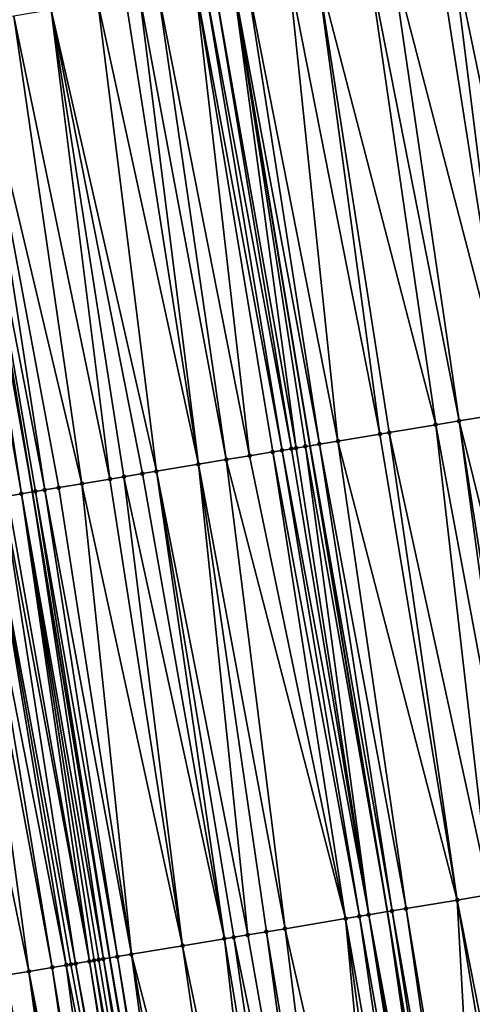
# Model space of a CAD drawing. Header units: feet. Extents: x 2004186 to 2014793, y 836912 to 864902.
# Tile 35 of 256: x 2010865 to 2010884, y 837954 to 837995. Entities that reach past the tile are written whole.
import ezdxf

# ---------------------------------------------------------------- set-up
doc = ezdxf.new("R2010")
doc.units = ezdxf.units.FT
doc.header["$LTSCALE"] = 100
doc.header["$MEASUREMENT"] = 0
for name, color, linetype, lineweight in [('GPL_Skip Line', 2, 'Continuous', 40), ('Road Shots', 4, 'Continuous', 200), ('Road X-Section', 30, 'Continuous', 13)]:
    doc.layers.add(name, color=color, linetype=linetype, lineweight=lineweight)
doc.layers.add('I-77 SB_MM21-27-Surface-TIN', color=7, linetype='Continuous')

msp = doc.modelspace()

# ---------------------------------------------------------------- linework, layer by layer
at = {"layer": 'GPL_Skip Line'}
for points in [[(2010912.941776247, 837760.2101772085, 351.2977081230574), (2010909.662889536, 837779.9389449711, 351.1435873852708), (2010906.383978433, 837799.6678595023, 351.0071581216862), (2010903.105088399, 837819.3966472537, 350.8527053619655), (2010899.826222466, 837839.1252899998, 350.6803810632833), (2010896.547340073, 837858.8540317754, 350.5199043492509), (2010893.268504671, 837878.5824908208, 350.3265377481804), (2010889.989681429, 837898.3108766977, 350.1271069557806), (2010886.710847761, 837918.0393253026, 349.9331000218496), (2010883.43206572, 837937.7674632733, 349.709123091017), (2010880.153236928, 837957.4958825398, 349.5122352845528), (2010876.874473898, 837977.2239061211, 349.278154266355), (2010873.595703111, 837996.9519763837, 349.0480733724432), (2010870.317881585, 838016.6798634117, 348.7903655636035), (2010867.042732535, 838036.408323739, 348.54283245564), (2010863.778196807, 838056.1379168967, 348.2497491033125), (2010860.513625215, 838075.8677769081, 347.975805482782)], [(2010901.149288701, 837758.2493917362, 351.077696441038), (2010897.872761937, 837777.977667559, 350.930704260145), (2010894.596014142, 837797.7072742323, 350.7997192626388), (2010891.319381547, 837817.4361872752, 350.6568802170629), (2010888.042745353, 837837.165121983, 350.4755029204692), (2010884.766086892, 837856.8941907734, 350.3076263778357), (2010881.489499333, 837876.6228326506, 350.1120392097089), (2010878.212910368, 837896.3514829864, 349.9211614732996), (2010874.936349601, 837916.079963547, 349.7141389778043), (2010871.65978546, 837935.8084644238, 349.4896444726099), (2010868.383134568, 837955.5374876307, 349.293568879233), (2010865.106639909, 837975.2655701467, 349.0627225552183), (2010861.8301476, 837994.9936385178, 348.8143563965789), (2010858.553302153, 838014.7238331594, 348.557456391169), (2010855.276781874, 838034.4520699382, 348.3102615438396), (2010851.999377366, 838054.1856307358, 348.026986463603), (2010848.722875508, 838073.9137565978, 347.7495427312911)]]:
    msp.add_polyline3d(points, dxfattribs=at)
at = {"layer": 'I-77 SB_MM21-27-Surface-TIN', "color": 128, "linetype": 'ByBlock', "lineweight": -2}
for points in [[(2010882.276895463, 837998.3931224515, 348.9159265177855), (2010880.303902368, 837998.0655581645, 348.9434055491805), (2010885.358338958, 837978.6324641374, 349.1556777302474)], [(2010882.868792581, 837998.4913966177, 348.9080837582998), (2010882.276895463, 837998.3931224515, 348.9159265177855), (2010885.358338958, 837978.6324641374, 349.1556777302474)], [(2010884.052602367, 837998.6878513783, 348.8847103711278), (2010882.868792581, 837998.4913966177, 348.9080837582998), (2010886.936743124, 837978.8944572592, 349.1273029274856)], [(2010882.868792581, 837998.4913966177, 348.9080837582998), (2010885.358338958, 837978.6324641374, 349.1556777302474), (2010886.936743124, 837978.8944572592, 349.1273029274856)], [(2010880.303902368, 837998.0655581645, 348.9434055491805), (2010879.317410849, 837997.9017457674, 348.9546594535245), (2010883.188046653, 837978.2721428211, 349.1876600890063)], [(2010880.303902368, 837998.0655581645, 348.9434055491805), (2010883.188046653, 837978.2721428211, 349.1876600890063), (2010885.358338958, 837978.6324641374, 349.1556777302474)], [(2010879.317410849, 837997.9017457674, 348.9546594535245), (2010877.147115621, 837997.5414420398, 348.9862821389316), (2010882.201565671, 837978.1082670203, 349.1940665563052)], [(2010879.317410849, 837997.9017457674, 348.9546594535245), (2010882.201565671, 837978.1082670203, 349.1940665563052), (2010883.188046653, 837978.2721428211, 349.1876600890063)], [(2010875.963303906, 837997.3449988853, 349.0106090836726), (2010874.187596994, 837997.0502700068, 349.041829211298), (2010878.058261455, 837977.4204946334, 349.2650291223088)], [(2010877.147115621, 837997.5414420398, 348.9862821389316), (2010875.963303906, 837997.3449988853, 349.0106090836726), (2010879.833969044, 837977.7152194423, 349.2315878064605)], [(2010875.963303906, 837997.3449988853, 349.0106090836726), (2010878.058261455, 837977.4204946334, 349.2650291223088), (2010879.833969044, 837977.7152194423, 349.2315878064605)], [(2010877.147115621, 837997.5414420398, 348.9862821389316), (2010880.22857468, 837977.7806900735, 349.222086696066), (2010882.201565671, 837978.1082670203, 349.1940665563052)], [(2010877.147115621, 837997.5414420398, 348.9862821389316), (2010879.833969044, 837977.7152194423, 349.2315878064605), (2010880.22857468, 837977.7806900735, 349.222086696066)], [(2010872.411943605, 837996.7552190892, 349.0465905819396), (2010872.017370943, 837996.6895500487, 349.0392543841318), (2010875.690694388, 837977.0272691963, 349.2870641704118)], [(2010872.806523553, 837996.8208442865, 349.0503246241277), (2010872.411943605, 837996.7552190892, 349.0465905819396), (2010876.085278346, 837977.0928702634, 349.2889201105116)], [(2010872.411943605, 837996.7552190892, 349.0465905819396), (2010875.690694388, 837977.0272691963, 349.2870641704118), (2010876.085278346, 837977.0928702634, 349.2889201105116)], [(2010872.806523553, 837996.8208442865, 349.0503246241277), (2010876.282573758, 837977.1256501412, 349.2880495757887), (2010873.595703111, 837996.9519763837, 349.0480733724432)], [(2010872.806523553, 837996.8208442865, 349.0503246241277), (2010876.085278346, 837977.0928702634, 349.2889201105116), (2010876.282573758, 837977.1256501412, 349.2880495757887)], [(2010874.187596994, 837997.0502700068, 349.041829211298), (2010873.595703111, 837996.9519763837, 349.0480733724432), (2010877.26906036, 837977.2894921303, 349.2786991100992)], [(2010876.677180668, 837977.1911131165, 349.2778818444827), (2010876.874473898, 837977.2239061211, 349.278154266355), (2010873.595703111, 837996.9519763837, 349.0480733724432)], [(2010877.26906036, 837977.2894921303, 349.2786991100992), (2010873.595703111, 837996.9519763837, 349.0480733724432), (2010876.874473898, 837977.2239061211, 349.278154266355)], [(2010876.677180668, 837977.1911131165, 349.2778818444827), (2010873.595703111, 837996.9519763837, 349.0480733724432), (2010876.282573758, 837977.1256501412, 349.2880495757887)], [(2010874.187596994, 837997.0502700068, 349.041829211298), (2010877.26906036, 837977.2894921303, 349.2786991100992), (2010878.058261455, 837977.4204946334, 349.2650291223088)], [(2010870.439093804, 837996.4267926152, 349.0032323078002), (2010869.649956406, 837996.2954068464, 348.9846418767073), (2010873.323268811, 837976.6331924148, 349.2349725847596)], [(2010872.017370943, 837996.6895500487, 349.0392543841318), (2010870.439093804, 837996.4267926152, 349.0032323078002), (2010874.309691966, 837976.7974161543, 349.258861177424)], [(2010870.439093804, 837996.4267926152, 349.0032323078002), (2010873.323268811, 837976.6331924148, 349.2349725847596), (2010874.309691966, 837976.7974161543, 349.258861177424)], [(2010872.017370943, 837996.6895500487, 349.0392543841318), (2010875.296116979, 837976.9616287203, 349.2817768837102), (2010875.690694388, 837977.0272691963, 349.2870641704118)], [(2010872.017370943, 837996.6895500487, 349.0392543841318), (2010874.309691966, 837976.7974161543, 349.258861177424), (2010875.296116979, 837976.9616287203, 349.2817768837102)], [(2010867.874387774, 837995.9998459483, 348.9475032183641), (2010865.901545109, 837995.6713765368, 348.9006172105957), (2010870.363974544, 837976.140670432, 349.1763007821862)], [(2010869.058103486, 837996.1968667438, 348.9706352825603), (2010867.874387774, 837995.9998459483, 348.9475032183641), (2010872.139554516, 837976.4361630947, 349.2097165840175)], [(2010867.874387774, 837995.9998459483, 348.9475032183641), (2010870.363974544, 837976.140670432, 349.1763007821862), (2010872.139554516, 837976.4361630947, 349.2097165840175)], [(2010869.649956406, 837996.2954068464, 348.9846418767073), (2010869.058103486, 837996.1968667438, 348.9706352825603), (2010872.139554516, 837976.4361630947, 349.2097165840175)], [(2010869.649956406, 837996.2954068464, 348.9846418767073), (2010872.139554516, 837976.4361630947, 349.2097165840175), (2010873.323268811, 837976.6331924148, 349.2349725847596)], [(2010865.901545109, 837995.6713765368, 348.9006172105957), (2010864.32325882, 837995.4086741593, 348.8691185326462), (2010868.391121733, 837975.8122620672, 349.1319292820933)], [(2010865.901545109, 837995.6713765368, 348.9006172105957), (2010869.772121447, 837976.0421313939, 349.1615501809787), (2010870.363974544, 837976.140670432, 349.1763007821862)], [(2010865.901545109, 837995.6713765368, 348.9006172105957), (2010868.982976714, 837975.9107897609, 349.1456921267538), (2010869.772121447, 837976.0421313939, 349.1615501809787)], [(2010865.901545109, 837995.6713765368, 348.9006172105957), (2010868.391121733, 837975.8122620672, 349.1319292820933), (2010868.982976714, 837975.9107897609, 349.1456921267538)], [(2010862.547682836, 837995.1131575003, 348.8356145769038), (2010861.8301476, 837994.9936385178, 348.8143563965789), (2010865.629107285, 837975.3526137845, 349.0805560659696)], [(2010864.32325882, 837995.4086741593, 348.8691185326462), (2010862.547682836, 837995.1131575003, 348.8356145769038), (2010867.207403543, 837975.6152561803, 349.1087135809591)], [(2010862.547682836, 837995.1131575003, 348.8356145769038), (2010866.220958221, 837975.4511658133, 349.0964377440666), (2010867.207403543, 837975.6152561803, 349.1087135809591)], [(2010862.547682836, 837995.1131575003, 348.8356145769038), (2010865.629107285, 837975.3526137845, 349.0805560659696), (2010866.220958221, 837975.4511658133, 349.0964377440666)], [(2010864.32325882, 837995.4086741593, 348.8691185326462), (2010867.207403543, 837975.6152561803, 349.1087135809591), (2010868.391121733, 837975.8122620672, 349.1319292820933)], [(2010861.561269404, 837994.9488752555, 348.8082657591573), (2010861.166680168, 837994.8833059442, 348.8091232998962), (2010864.642694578, 837975.1883271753, 349.05119339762)], [(2010861.166680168, 837994.8833059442, 348.8091232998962), (2010864.050807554, 837975.0899922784, 349.0542173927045), (2010864.642694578, 837975.1883271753, 349.05119339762)], [(2010861.758555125, 837994.9817134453, 348.8122353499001), (2010861.561269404, 837994.9488752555, 348.8082657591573), (2010865.106639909, 837975.2655701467, 349.0627225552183)], [(2010861.561269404, 837994.9488752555, 348.8082657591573), (2010864.642694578, 837975.1883271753, 349.05119339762), (2010865.106639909, 837975.2655701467, 349.0627225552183)], [(2010861.758555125, 837994.9817134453, 348.8122353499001), (2010865.106639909, 837975.2655701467, 349.0627225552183), (2010861.8301476, 837994.9936385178, 348.8143563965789)], [(2010865.234547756, 837975.2868657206, 349.065901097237), (2010861.8301476, 837994.9936385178, 348.8143563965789), (2010865.106639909, 837975.2655701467, 349.0627225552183)], [(2010865.629107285, 837975.3526137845, 349.0805560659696), (2010861.8301476, 837994.9936385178, 348.8143563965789), (2010865.234547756, 837975.2868657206, 349.065901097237)], [(2010885.358338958, 837978.6324641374, 349.1556777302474), (2010883.188046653, 837978.2721428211, 349.1876600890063), (2010888.04519146, 837958.806247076, 349.3879400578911)], [(2010882.201565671, 837978.1082670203, 349.1940665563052), (2010880.22857468, 837977.7806900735, 349.222086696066), (2010884.493822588, 837958.2165188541, 349.4373898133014)], [(2010883.188046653, 837978.2721428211, 349.1876600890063), (2010882.201565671, 837978.1082670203, 349.1940665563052), (2010885.874912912, 837958.4458429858, 349.4166824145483)], [(2010882.201565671, 837978.1082670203, 349.1940665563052), (2010884.493822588, 837958.2165188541, 349.4373898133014), (2010885.874912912, 837958.4458429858, 349.4166824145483)], [(2010883.188046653, 837978.2721428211, 349.1876600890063), (2010886.269504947, 837958.5113954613, 349.4139272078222), (2010888.04519146, 837958.806247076, 349.3879400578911)], [(2010883.188046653, 837978.2721428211, 349.1876600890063), (2010885.874912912, 837958.4458429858, 349.4166824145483), (2010886.269504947, 837958.5113954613, 349.4139272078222)], [(2010879.833969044, 837977.7152194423, 349.2315878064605), (2010878.058261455, 837977.4204946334, 349.2650291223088), (2010883.112724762, 837957.9872398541, 349.4626561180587)], [(2010880.22857468, 837977.7806900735, 349.222086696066), (2010879.833969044, 837977.7152194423, 349.2315878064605), (2010883.112724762, 837957.9872398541, 349.4626561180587)], [(2010880.22857468, 837977.7806900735, 349.222086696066), (2010883.112724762, 837957.9872398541, 349.4626561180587), (2010884.493822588, 837958.2165188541, 349.4373898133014)], [(2010876.282573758, 837977.1256501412, 349.2880495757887), (2010876.085278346, 837977.0928702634, 349.2889201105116), (2010879.364057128, 837957.3647518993, 349.515150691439)], [(2010876.677180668, 837977.1911131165, 349.2778818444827), (2010876.282573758, 837977.1256501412, 349.2880495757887), (2010879.364057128, 837957.3647518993, 349.515150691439)], [(2010876.677180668, 837977.1911131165, 349.2778818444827), (2010880.153236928, 837957.4958825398, 349.5122352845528), (2010876.874473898, 837977.2239061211, 349.278154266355)], [(2010876.677180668, 837977.1911131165, 349.2778818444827), (2010879.364057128, 837957.3647518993, 349.515150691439), (2010880.153236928, 837957.4958825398, 349.5122352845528)], [(2010877.26906036, 837977.2894921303, 349.2786991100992), (2010876.874473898, 837977.2239061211, 349.278154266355), (2010880.350531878, 837957.5286652, 349.5115064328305)], [(2010880.350531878, 837957.5286652, 349.5115064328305), (2010876.874473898, 837977.2239061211, 349.278154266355), (2010880.153236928, 837957.4958825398, 349.5122352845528)], [(2010878.058261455, 837977.4204946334, 349.2650291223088), (2010877.26906036, 837977.2894921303, 349.2786991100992), (2010880.94242612, 837957.6269566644, 349.5036110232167)], [(2010877.26906036, 837977.2894921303, 349.2786991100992), (2010880.350531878, 837957.5286652, 349.5115064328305), (2010880.94242612, 837957.6269566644, 349.5036110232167)], [(2010878.058261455, 837977.4204946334, 349.2650291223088), (2010880.94242612, 837957.6269566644, 349.5036110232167), (2010883.112724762, 837957.9872398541, 349.4626561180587)], [(2010874.309691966, 837976.7974161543, 349.258861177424), (2010873.323268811, 837976.6331924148, 349.2349725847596), (2010878.377609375, 837957.2006761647, 349.5023869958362)], [(2010875.296116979, 837976.9616287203, 349.2817768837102), (2010874.309691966, 837976.7974161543, 349.258861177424), (2010878.377609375, 837957.2006761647, 349.5023869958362)], [(2010875.690694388, 837977.0272691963, 349.2870641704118), (2010875.296116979, 837976.9616287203, 349.2817768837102), (2010878.969474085, 837957.2991453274, 349.512441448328)], [(2010875.296116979, 837976.9616287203, 349.2817768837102), (2010878.377609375, 837957.2006761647, 349.5023869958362), (2010878.969474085, 837957.2991453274, 349.512441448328)], [(2010876.085278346, 837977.0928702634, 349.2889201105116), (2010875.690694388, 837977.0272691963, 349.2870641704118), (2010879.364057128, 837957.3647518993, 349.515150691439)], [(2010875.690694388, 837977.0272691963, 349.2870641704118), (2010878.969474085, 837957.2991453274, 349.512441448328), (2010879.364057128, 837957.3647518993, 349.515150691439)], [(2010872.139554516, 837976.4361630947, 349.2097165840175), (2010870.363974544, 837976.140670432, 349.1763007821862), (2010874.234579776, 837956.5112514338, 349.4178042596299)], [(2010873.323268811, 837976.6331924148, 349.2349725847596), (2010872.139554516, 837976.4361630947, 349.2097165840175), (2010875.812886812, 837956.7738289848, 349.4439208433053)], [(2010872.139554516, 837976.4361630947, 349.2097165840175), (2010875.023735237, 837956.6425285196, 349.4296817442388), (2010875.812886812, 837956.7738289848, 349.4439208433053)], [(2010872.139554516, 837976.4361630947, 349.2097165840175), (2010874.234579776, 837956.5112514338, 349.4178042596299), (2010875.023735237, 837956.6425285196, 349.4296817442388)], [(2010873.323268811, 837976.6331924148, 349.2349725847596), (2010875.812886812, 837956.7738289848, 349.4439208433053), (2010878.377609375, 837957.2006761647, 349.5023869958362)], [(2010868.982976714, 837975.9107897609, 349.1456921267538), (2010868.391121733, 837975.8122620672, 349.1319292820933), (2010871.472567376, 837956.0515908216, 349.3569585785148)], [(2010869.772121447, 837976.0421313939, 349.1615501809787), (2010868.982976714, 837975.9107897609, 349.1456921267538), (2010873.248148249, 837956.3470780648, 349.3951782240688)], [(2010868.982976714, 837975.9107897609, 349.1456921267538), (2010871.472567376, 837956.0515908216, 349.3569585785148), (2010873.248148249, 837956.3470780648, 349.3951782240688)], [(2010870.363974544, 837976.140670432, 349.1763007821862), (2010869.772121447, 837976.0421313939, 349.1615501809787), (2010873.248148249, 837956.3470780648, 349.3951782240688)], [(2010870.363974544, 837976.140670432, 349.1763007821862), (2010873.642718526, 837956.4127614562, 349.4056472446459), (2010874.234579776, 837956.5112514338, 349.4178042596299)], [(2010870.363974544, 837976.140670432, 349.1763007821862), (2010873.248148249, 837956.3470780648, 349.3951782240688), (2010873.642718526, 837956.4127614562, 349.4056472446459)], [(2010867.207403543, 837975.6152561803, 349.1087135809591), (2010866.220958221, 837975.4511658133, 349.0964377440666), (2010869.302394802, 837955.6905491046, 349.3212922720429)], [(2010868.391121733, 837975.8122620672, 349.1319292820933), (2010867.207403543, 837975.6152561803, 349.1087135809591), (2010871.472567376, 837956.0515908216, 349.3569585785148)], [(2010867.207403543, 837975.6152561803, 349.1087135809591), (2010869.302394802, 837955.6905491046, 349.3212922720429), (2010871.472567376, 837956.0515908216, 349.3569585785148)], [(2010863.85352146, 837975.0571563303, 349.0502058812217), (2010863.261679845, 837974.9585482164, 349.0294408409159), (2010866.934935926, 837955.2966726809, 349.2810974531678)], [(2010864.050807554, 837975.0899922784, 349.0542173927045), (2010863.85352146, 837975.0571563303, 349.0502058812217), (2010867.526805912, 837955.395110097, 349.2879450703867)], [(2010863.85352146, 837975.0571563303, 349.0502058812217), (2010866.934935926, 837955.2966726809, 349.2810974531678), (2010867.526805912, 837955.395110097, 349.2879450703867)], [(2010864.642694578, 837975.1883271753, 349.05119339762), (2010864.050807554, 837975.0899922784, 349.0542173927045), (2010867.526805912, 837955.395110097, 349.2879450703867)], [(2010864.642694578, 837975.1883271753, 349.05119339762), (2010868.118693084, 837955.4934441, 349.2843466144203), (2010865.106639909, 837975.2655701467, 349.0627225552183)], [(2010864.642694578, 837975.1883271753, 349.05119339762), (2010867.92140496, 837955.4606203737, 349.2809272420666), (2010868.118693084, 837955.4934441, 349.2843466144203)], [(2010864.642694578, 837975.1883271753, 349.05119339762), (2010867.724101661, 837955.4278879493, 349.2867305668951), (2010867.92140496, 837955.4606203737, 349.2809272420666)], [(2010864.642694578, 837975.1883271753, 349.05119339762), (2010867.526805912, 837955.395110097, 349.2879450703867), (2010867.724101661, 837955.4278879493, 349.2867305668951)], [(2010865.234547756, 837975.2868657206, 349.065901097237), (2010865.106639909, 837975.2655701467, 349.0627225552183), (2010868.383134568, 837955.5374876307, 349.293568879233)], [(2010868.118693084, 837955.4934441, 349.2843466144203), (2010868.383134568, 837955.5374876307, 349.293568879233), (2010865.106639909, 837975.2655701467, 349.0627225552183)], [(2010865.629107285, 837975.3526137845, 349.0805560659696), (2010865.234547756, 837975.2868657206, 349.065901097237), (2010868.710540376, 837955.5920180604, 349.3049869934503)], [(2010865.234547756, 837975.2868657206, 349.065901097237), (2010868.383134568, 837955.5374876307, 349.293568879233), (2010868.710540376, 837955.5920180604, 349.3049869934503)], [(2010866.220958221, 837975.4511658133, 349.0964377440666), (2010865.629107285, 837975.3526137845, 349.0805560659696), (2010869.302394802, 837955.6905491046, 349.3212922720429)], [(2010865.629107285, 837975.3526137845, 349.0805560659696), (2010868.710540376, 837955.5920180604, 349.3049869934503), (2010869.302394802, 837955.6905491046, 349.3212922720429)], [(2010862.275262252, 837974.7942910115, 349.0026384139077), (2010860.894253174, 837974.5644780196, 348.9779225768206), (2010864.962076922, 837954.9683015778, 349.233384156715)], [(2010862.669834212, 837974.8599642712, 349.0107801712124), (2010862.275262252, 837974.7942910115, 349.0026384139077), (2010865.948515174, 837955.132434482, 349.2519227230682)], [(2010862.275262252, 837974.7942910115, 349.0026384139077), (2010864.962076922, 837954.9683015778, 349.233384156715), (2010865.948515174, 837955.132434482, 349.2519227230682)], [(2010863.261679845, 837974.9585482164, 349.0294408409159), (2010862.669834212, 837974.8599642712, 349.0107801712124), (2010866.540369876, 837955.2309638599, 349.2680597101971)], [(2010862.669834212, 837974.8599642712, 349.0107801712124), (2010865.948515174, 837955.132434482, 349.2519227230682), (2010866.540369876, 837955.2309638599, 349.2680597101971)], [(2010863.261679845, 837974.9585482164, 349.0294408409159), (2010866.737650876, 837955.2638304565, 349.2758095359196), (2010866.934935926, 837955.2966726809, 349.2810974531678)], [(2010863.261679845, 837974.9585482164, 349.0294408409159), (2010866.540369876, 837955.2309638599, 349.2680597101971), (2010866.737650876, 837955.2638304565, 349.2758095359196)], [(2010860.894253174, 837974.5644780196, 348.9779225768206), (2010863.975646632, 837954.8041207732, 349.2100070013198), (2010864.962076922, 837954.9683015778, 349.233384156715)], [(2010883.112724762, 837957.9872398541, 349.4626561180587), (2010880.94242612, 837957.6269566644, 349.5036110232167), (2010884.221253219, 837937.8985475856, 349.7022482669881)], [(2010884.493822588, 837958.2165188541, 349.4373898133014), (2010883.112724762, 837957.9872398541, 349.4626561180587), (2010886.983455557, 837938.3570653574, 349.6528284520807)], [(2010883.112724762, 837957.9872398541, 349.4626561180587), (2010886.391554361, 837938.2588157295, 349.663800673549), (2010886.983455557, 837938.3570653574, 349.6528284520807)], [(2010883.112724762, 837957.9872398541, 349.4626561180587), (2010884.221253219, 837937.8985475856, 349.7022482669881), (2010886.391554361, 837938.2588157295, 349.663800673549)], [(2010880.94242612, 837957.6269566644, 349.5036110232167), (2010880.350531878, 837957.5286652, 349.5115064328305), (2010883.826653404, 837937.8330419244, 349.7090227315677)], [(2010880.94242612, 837957.6269566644, 349.5036110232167), (2010883.826653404, 837937.8330419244, 349.7090227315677), (2010884.221253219, 837937.8985475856, 349.7022482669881)], [(2010878.377609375, 837957.2006761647, 349.5023869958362), (2010875.812886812, 837956.7738289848, 349.4439208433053), (2010880.27543421, 837937.2424131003, 349.6714335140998)], [(2010878.969474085, 837957.2991453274, 349.512441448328), (2010878.377609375, 837957.2006761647, 349.5023869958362), (2010881.853719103, 837937.5051238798, 349.7072578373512)], [(2010878.377609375, 837957.2006761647, 349.5023869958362), (2010881.064578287, 837937.3737586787, 349.6884485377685), (2010881.853719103, 837937.5051238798, 349.7072578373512)], [(2010878.377609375, 837957.2006761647, 349.5023869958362), (2010880.27543421, 837937.2424131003, 349.6714335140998), (2010881.064578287, 837937.3737586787, 349.6884485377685)], [(2010879.364057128, 837957.3647518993, 349.515150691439), (2010878.969474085, 837957.2991453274, 349.512441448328), (2010882.445584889, 837937.603586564, 349.7157672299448)], [(2010878.969474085, 837957.2991453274, 349.512441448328), (2010881.853719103, 837937.5051238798, 349.7072578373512), (2010882.445584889, 837937.603586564, 349.7157672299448)], [(2010879.364057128, 837957.3647518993, 349.515150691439), (2010883.037478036, 837937.7018846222, 349.7092234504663), (2010880.153236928, 837957.4958825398, 349.5122352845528)], [(2010879.364057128, 837957.3647518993, 349.515150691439), (2010882.840171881, 837937.6691693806, 349.7160477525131), (2010883.037478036, 837937.7018846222, 349.7092234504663)], [(2010879.364057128, 837957.3647518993, 349.515150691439), (2010882.642876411, 837937.6363898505, 349.7169936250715), (2010882.840171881, 837937.6691693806, 349.7160477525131)], [(2010879.364057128, 837957.3647518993, 349.515150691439), (2010882.445584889, 837937.603586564, 349.7157672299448), (2010882.642876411, 837937.6363898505, 349.7169936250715)], [(2010880.350531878, 837957.5286652, 349.5115064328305), (2010880.153236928, 837957.4958825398, 349.5122352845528), (2010883.43206572, 837937.7674632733, 349.709123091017)], [(2010883.037478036, 837937.7018846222, 349.7092234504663), (2010883.43206572, 837937.7674632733, 349.709123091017), (2010880.153236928, 837957.4958825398, 349.5122352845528)], [(2010880.350531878, 837957.5286652, 349.5115064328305), (2010883.43206572, 837937.7674632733, 349.709123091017), (2010883.826653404, 837937.8330419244, 349.7090227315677)], [(2010875.812886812, 837956.7738289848, 349.4439208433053), (2010875.023735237, 837956.6425285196, 349.4296817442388), (2010878.302572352, 837936.9140591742, 349.6298121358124)], [(2010875.812886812, 837956.7738289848, 349.4439208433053), (2010878.302572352, 837936.9140591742, 349.6298121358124), (2010880.27543421, 837937.2424131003, 349.6714335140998)], [(2010873.248148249, 837956.3470780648, 349.3951782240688), (2010871.472567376, 837956.0515908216, 349.3569585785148), (2010875.540560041, 837936.4543980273, 349.5746831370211)], [(2010873.642718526, 837956.4127614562, 349.4056472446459), (2010873.248148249, 837956.3470780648, 349.3951782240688), (2010876.526992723, 837936.6185644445, 349.5945295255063)], [(2010873.248148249, 837956.3470780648, 349.3951782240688), (2010875.540560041, 837936.4543980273, 349.5746831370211), (2010876.526992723, 837936.6185644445, 349.5945295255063)], [(2010874.234579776, 837956.5112514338, 349.4178042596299), (2010873.642718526, 837956.4127614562, 349.4056472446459), (2010877.710708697, 837936.8155836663, 349.6201301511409)], [(2010873.642718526, 837956.4127614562, 349.4056472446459), (2010876.526992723, 837936.6185644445, 349.5945295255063), (2010877.710708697, 837936.8155836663, 349.6201301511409)], [(2010875.023735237, 837956.6425285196, 349.4296817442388), (2010874.234579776, 837956.5112514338, 349.4178042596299), (2010877.710708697, 837936.8155836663, 349.6201301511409)], [(2010875.023735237, 837956.6425285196, 349.4296817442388), (2010877.710708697, 837936.8155836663, 349.6201301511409), (2010878.302572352, 837936.9140591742, 349.6298121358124)], [(2010871.472567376, 837956.0515908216, 349.3569585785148), (2010869.302394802, 837955.6905491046, 349.3212922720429), (2010874.356845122, 837936.2573724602, 349.5485022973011)], [(2010871.472567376, 837956.0515908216, 349.3569585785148), (2010874.356845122, 837936.2573724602, 349.5485022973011), (2010875.540560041, 837936.4543980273, 349.5746831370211)], [(2010867.92140496, 837955.4606203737, 349.2809272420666), (2010867.724101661, 837955.4278879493, 349.2867305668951), (2010871.200266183, 837935.7320059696, 349.4818890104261)], [(2010868.118693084, 837955.4934441, 349.2843466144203), (2010867.92140496, 837955.4606203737, 349.2809272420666), (2010871.200266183, 837935.7320059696, 349.4818890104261)], [(2010868.118693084, 837955.4934441, 349.2843466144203), (2010871.594842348, 837935.7976539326, 349.4881264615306), (2010868.383134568, 837955.5374876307, 349.293568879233)], [(2010868.118693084, 837955.4934441, 349.2843466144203), (2010871.200266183, 837935.7320059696, 349.4818890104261), (2010871.594842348, 837935.7976539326, 349.4881264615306)], [(2010868.710540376, 837955.5920180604, 349.3049869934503), (2010868.383134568, 837955.5374876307, 349.293568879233), (2010871.792127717, 837935.830494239, 349.492737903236)], [(2010871.792127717, 837935.830494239, 349.492737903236), (2010868.383134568, 837955.5374876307, 349.293568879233), (2010871.65978546, 837935.8084644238, 349.4896444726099)], [(2010871.594842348, 837935.7976539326, 349.4881264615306), (2010871.65978546, 837935.8084644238, 349.4896444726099), (2010868.383134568, 837955.5374876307, 349.293568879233)], [(2010869.302394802, 837955.6905491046, 349.3212922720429), (2010868.710540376, 837955.5920180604, 349.3049869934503), (2010871.989404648, 837935.8633853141, 349.5019915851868)], [(2010868.710540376, 837955.5920180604, 349.3049869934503), (2010871.792127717, 837935.830494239, 349.492737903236), (2010871.989404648, 837935.8633853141, 349.5019915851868)], [(2010869.302394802, 837955.6905491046, 349.3212922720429), (2010872.778546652, 837935.9947433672, 349.5201472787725), (2010874.356845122, 837936.2573724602, 349.5485022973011)], [(2010869.302394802, 837955.6905491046, 349.3212922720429), (2010871.989404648, 837935.8633853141, 349.5019915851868), (2010872.778546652, 837935.9947433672, 349.5201472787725)], [(2010865.948515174, 837955.132434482, 349.2519227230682), (2010864.962076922, 837954.9683015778, 349.233384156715), (2010868.832813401, 837935.3380928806, 349.4421499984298)], [(2010866.540369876, 837955.2309638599, 349.2680597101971), (2010865.948515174, 837955.132434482, 349.2519227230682), (2010869.22738944, 837935.4037416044, 349.4484570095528)], [(2010865.948515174, 837955.132434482, 349.2519227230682), (2010868.832813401, 837935.3380928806, 349.4421499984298), (2010869.22738944, 837935.4037416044, 349.4484570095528)], [(2010866.737650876, 837955.2638304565, 349.2758095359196), (2010866.540369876, 837955.2309638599, 349.2680597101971), (2010870.411090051, 837935.6008532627, 349.4825099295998)], [(2010866.540369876, 837955.2309638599, 349.2680597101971), (2010869.22738944, 837935.4037416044, 349.4484570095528), (2010870.411090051, 837935.6008532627, 349.4825099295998)], [(2010866.934935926, 837955.2966726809, 349.2810974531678), (2010866.737650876, 837955.2638304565, 349.2758095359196), (2010870.411090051, 837935.6008532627, 349.4825099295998)], [(2010867.526805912, 837955.395110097, 349.2879450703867), (2010866.934935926, 837955.2966726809, 349.2810974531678), (2010870.608375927, 837935.6336905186, 349.4868424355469)], [(2010866.934935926, 837955.2966726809, 349.2810974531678), (2010870.411090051, 837935.6008532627, 349.4825099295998), (2010870.608375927, 837935.6336905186, 349.4868424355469)], [(2010867.724101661, 837955.4278879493, 349.2867305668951), (2010867.526805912, 837955.395110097, 349.2879450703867), (2010870.805666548, 837935.6664992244, 349.4885643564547)], [(2010867.526805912, 837955.395110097, 349.2879450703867), (2010870.608375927, 837935.6336905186, 349.4868424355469), (2010870.805666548, 837935.6664992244, 349.4885643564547)], [(2010867.724101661, 837955.4278879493, 349.2867305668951), (2010870.805666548, 837935.6664992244, 349.4885643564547), (2010871.200266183, 837935.7320059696, 349.4818890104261)], [(2010863.975646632, 837954.8041207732, 349.2100070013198), (2010862.594638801, 837954.5743002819, 349.1805756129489), (2010866.662677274, 837934.9768318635, 349.3898105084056)], [(2010864.962076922, 837954.9683015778, 349.233384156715), (2010863.975646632, 837954.8041207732, 349.2100070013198), (2010867.649099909, 837935.1410587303, 349.4151843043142)], [(2010863.975646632, 837954.8041207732, 349.2100070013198), (2010867.254529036, 837935.0753789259, 349.4060353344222), (2010867.649099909, 837935.1410587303, 349.4151843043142)], [(2010863.975646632, 837954.8041207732, 349.2100070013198), (2010866.662677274, 837934.9768318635, 349.3898105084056), (2010867.254529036, 837935.0753789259, 349.4060353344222)], [(2010864.962076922, 837954.9683015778, 349.233384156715), (2010868.240960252, 837935.2395541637, 349.4266882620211), (2010868.832813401, 837935.3380928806, 349.4421499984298)], [(2010864.962076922, 837954.9683015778, 349.233384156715), (2010867.649099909, 837935.1410587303, 349.4151843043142), (2010868.240960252, 837935.2395541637, 349.4266882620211)], [(2010862.594638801, 837954.5743002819, 349.1805756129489), (2010861.608196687, 837954.4101906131, 349.1643841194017), (2010865.08438004, 837934.7141953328, 349.3607753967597)], [(2010861.608196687, 837954.4101906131, 349.1643841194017), (2010864.492521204, 837934.6156908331, 349.3484424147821), (2010865.08438004, 837934.7141953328, 349.3607753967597)], [(2010862.594638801, 837954.5743002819, 349.1805756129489), (2010865.873534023, 837934.8454813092, 349.3723404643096), (2010866.662677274, 837934.9768318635, 349.3898105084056)], [(2010862.594638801, 837954.5743002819, 349.1805756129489), (2010865.08438004, 837934.7141953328, 349.3607753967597), (2010865.873534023, 837934.8454813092, 349.3723404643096)]]:
    msp.add_3dface(points, dxfattribs=at)
at = {"layer": 'Road Shots', "lineweight": 100}
for p in [(2010882.201565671, 837978.1082670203, 349.1940665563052), (2010883.188046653, 837978.2721428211, 349.1876600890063), (2010879.833969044, 837977.7152194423, 349.2315878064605), (2010880.22857468, 837977.7806900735, 349.222086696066), (2010876.282573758, 837977.1256501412, 349.2880495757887), (2010876.677180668, 837977.1911131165, 349.2778818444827), (2010877.26906036, 837977.2894921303, 349.2786991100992), (2010878.058261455, 837977.4204946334, 349.2650291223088), (2010874.309691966, 837976.7974161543, 349.258861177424), (2010875.296116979, 837976.9616287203, 349.2817768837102), (2010875.690694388, 837977.0272691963, 349.2870641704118), (2010876.085278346, 837977.0928702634, 349.2889201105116), (2010872.139554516, 837976.4361630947, 349.2097165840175), (2010873.323268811, 837976.6331924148, 349.2349725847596), (2010868.982976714, 837975.9107897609, 349.1456921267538), (2010869.772121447, 837976.0421313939, 349.1615501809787), (2010870.363974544, 837976.140670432, 349.1763007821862), (2010867.207403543, 837975.6152561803, 349.1087135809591), (2010868.391121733, 837975.8122620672, 349.1319292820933), (2010864.642694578, 837975.1883271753, 349.05119339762), (2010865.234547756, 837975.2868657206, 349.065901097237), (2010865.629107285, 837975.3526137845, 349.0805560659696), (2010866.220958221, 837975.4511658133, 349.0964377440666), (2010883.112724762, 837957.9872398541, 349.4626561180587), (2010880.94242612, 837957.6269566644, 349.5036110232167), (2010878.377609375, 837957.2006761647, 349.5023869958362), (2010878.969474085, 837957.2991453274, 349.512441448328), (2010879.364057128, 837957.3647518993, 349.515150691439), (2010880.350531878, 837957.5286652, 349.5115064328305), (2010875.812886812, 837956.7738289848, 349.4439208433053), (2010873.248148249, 837956.3470780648, 349.3951782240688), (2010873.642718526, 837956.4127614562, 349.4056472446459), (2010874.234579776, 837956.5112514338, 349.4178042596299), (2010875.023735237, 837956.6425285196, 349.4296817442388), (2010871.472567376, 837956.0515908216, 349.3569585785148), (2010867.92140496, 837955.4606203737, 349.2809272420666), (2010868.118693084, 837955.4934441, 349.2843466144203), (2010868.710540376, 837955.5920180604, 349.3049869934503), (2010869.302394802, 837955.6905491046, 349.3212922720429), (2010865.948515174, 837955.132434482, 349.2519227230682), (2010866.540369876, 837955.2309638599, 349.2680597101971), (2010866.737650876, 837955.2638304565, 349.2758095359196), (2010866.934935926, 837955.2966726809, 349.2810974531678), (2010867.526805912, 837955.395110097, 349.2879450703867), (2010867.724101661, 837955.4278879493, 349.2867305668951), (2010864.962076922, 837954.9683015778, 349.233384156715)]:
    msp.add_point(p, dxfattribs=at)
at = {"layer": 'Road X-Section', "extrusion": (0.1639368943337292, -0.9863936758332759, 0.01233738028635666), "elevation": -496934.2152809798, "flags": 128}
msp.add_lwpolyline([(2121023.64536488, 6479.775518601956), (2121025.645364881, 6479.838159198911), (2121026.44536488, 6479.85120993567), (2121026.84536488, 6479.864659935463), (2121027.44536488, 6479.892830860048), (2121027.645364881, 6479.898845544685), (2121027.84536488, 6479.900513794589), (2121028.24536488, 6479.899078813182), (2121028.445364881, 6479.904726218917), (2121030.045364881, 6479.975881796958), (2121030.24536488, 6479.982399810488), (2121030.64536488, 6479.989170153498), (2121031.84536488, 6480.003790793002), (2121032.44536488, 6480.016224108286), (2121033.64536488, 6480.036694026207), (2121035.24536488, 6480.059589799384), (2121036.04536488, 6480.072891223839), (2121037.245364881, 6480.10083161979), (2121037.84536488, 6480.115858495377), (2121039.04536488, 6480.134883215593), (2121039.44536488, 6480.145324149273), (2121039.84536488, 6480.159256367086), (2121040.44536488, 6480.168709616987), (2121040.84536488, 6480.167852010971), (2121041.04536488, 6480.171821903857), (2121041.84536488, 6480.195202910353), (2121043.64536488, 6480.22870941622), (2121045.24536488, 6480.260210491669), (2121047.24536488, 6480.307100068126), (2121048.44536488, 6480.330233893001), (2121049.045364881, 6480.344241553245), (2121049.84536488, 6480.362833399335), (2121051.44536488, 6480.398858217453), (2121051.84536488, 6480.406194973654), (2121052.24536488, 6480.409929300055), (2121053.045364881, 6480.407677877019), (2121053.645364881, 6480.401433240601), (2121055.44536488, 6480.370210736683), (2121056.64536488, 6480.345881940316), (2121058.84536488, 6480.314256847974), (2121059.84536488, 6480.303002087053), (2121061.845364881, 6480.275520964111), (2121062.44536488, 6480.267677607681), (2121063.64536488, 6480.244302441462), (2121063.84536488, 6480.239386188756), (2121064.44536488, 6480.220277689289), (2121064.64536488, 6480.210055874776), (2121064.84536488, 6480.206268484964), (2121065.04536488, 6480.207126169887), (2121065.245364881, 6480.205420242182), (2121065.44536488, 6480.200724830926), (2121065.84536488, 6480.185765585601), (2121066.645364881, 6480.150297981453), (2121068.04536488, 6480.088890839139), (2121068.645364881, 6480.057388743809), (2121069.84536488, 6480.004196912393), (2121070.44536488, 6479.977914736), (2121071.845364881, 6479.909165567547), (2121073.44536488, 6479.839879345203), (2121073.84536488, 6479.825062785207), (2121074.04536488, 6479.814669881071)], dxfattribs=at)
at = {"layer": 'Road X-Section', "extrusion": (0.1639382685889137, -0.9864019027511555, 0.01164174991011), "elevation": -496918.5887674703, "flags": 128}
msp.add_lwpolyline([(2121023.448775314, 6134.052765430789), (2121024.048775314, 6134.072791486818), (2121024.448775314, 6134.083584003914), (2121025.848775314, 6134.133781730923), (2121026.248775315, 6134.143708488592), (2121026.648775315, 6134.160711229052), (2121027.048775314, 6134.177776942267), (2121027.648775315, 6134.198494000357), (2121027.848775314, 6134.201578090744), (2121028.248775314, 6134.193370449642), (2121028.448775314, 6134.197926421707), (2121028.848775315, 6134.224896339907), (2121029.048775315, 6134.235319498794), (2121029.248775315, 6134.243590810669), (2121029.648775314, 6134.264975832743), (2121030.048775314, 6134.271929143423), (2121030.848775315, 6134.280525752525), (2121031.248775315, 6134.290184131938), (2121031.648775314, 6134.302109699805), (2121032.048775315, 6134.309550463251), (2121032.648775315, 6134.318134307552), (2121033.448775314, 6134.334568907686), (2121033.848775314, 6134.338779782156), (2121034.248775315, 6134.346341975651), (2121035.448775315, 6134.361981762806), (2121035.848775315, 6134.370434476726), (2121036.848775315, 6134.395571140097), (2121038.248775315, 6134.420288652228), (2121038.648775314, 6134.428430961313), (2121039.248775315, 6134.447092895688), (2121039.848775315, 6134.467859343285), (2121040.048775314, 6134.471871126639), (2121040.648775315, 6134.468846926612), (2121041.248775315, 6134.483555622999), (2121041.648775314, 6134.498211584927), (2121042.248775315, 6134.514094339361), (2121043.248775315, 6134.526371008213), (2121044.448775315, 6134.549588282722), (2121045.048775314, 6134.563352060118), (2121045.848775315, 6134.579211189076), (2121046.448775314, 6134.593962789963), (2121048.248775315, 6134.627380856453), (2121049.448775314, 6134.652638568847), (2121050.448775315, 6134.676528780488), (2121051.448775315, 6134.699446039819), (2121051.848775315, 6134.70473368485), (2121052.248775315, 6134.706589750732), (2121052.448775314, 6134.705719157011), (2121052.848775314, 6134.69555073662), (2121053.448775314, 6134.696368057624), (2121054.248775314, 6134.682697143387), (2121056.048775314, 6134.649253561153), (2121056.448775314, 6134.639751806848), (2121058.448775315, 6134.611729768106), (2121059.448775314, 6134.605322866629), (2121061.648775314, 6134.573338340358), (2121063.248775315, 6134.544961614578), (2121063.648775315, 6134.533641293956), (2121064.448775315, 6134.504500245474), (2121064.648775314, 6134.493566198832), (2121064.848775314, 6134.486515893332), (2121065.048775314, 6134.4911835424), (2121065.248775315, 6134.490746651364), (2121065.648775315, 6134.482784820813), (2121066.848775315, 6134.426762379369), (2121067.248775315, 6134.415313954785), (2121068.048775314, 6134.378925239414), (2121068.648775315, 6134.35071083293), (2121069.848775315, 6134.300950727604), (2121070.848775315, 6134.256388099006), (2121072.248775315, 6134.19418694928), (2121073.848775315, 6134.12522899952), (2121074.048775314, 6134.115810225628)], dxfattribs=at)
at = {"layer": 'Road X-Section', "extrusion": (0.1639411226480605, -0.9864190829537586, 0.01003499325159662), "elevation": -496907.807457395, "flags": 128}
msp.add_lwpolyline([(2121023.248157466, 5335.62412945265), (2121024.448157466, 5335.657789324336), (2121025.048157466, 5335.677938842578), (2121025.448157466, 5335.692731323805), (2121025.848157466, 5335.704534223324), (2121026.048157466, 5335.708132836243), (2121026.448157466, 5335.70767269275), (2121026.648157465, 5335.709580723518), (2121026.848157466, 5335.714309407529), (2121027.048157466, 5335.722245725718), (2121027.448157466, 5335.743249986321), (2121027.648157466, 5335.751895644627), (2121027.848157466, 5335.755176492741), (2121028.248157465, 5335.752989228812), (2121028.448157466, 5335.76131222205), (2121028.848157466, 5335.787232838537), (2121029.048157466, 5335.794347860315), (2121029.248157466, 5335.797147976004), (2121029.448157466, 5335.802913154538), (2121029.648157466, 5335.811231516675), (2121030.048157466, 5335.820968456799), (2121030.248157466, 5335.826956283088), (2121030.448157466, 5335.829710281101), (2121030.648157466, 5335.835843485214), (2121031.248157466, 5335.843887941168), (2121032.048157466, 5335.860779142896), (2121032.648157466, 5335.868821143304), (2121034.248157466, 5335.899550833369), (2121035.248157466, 5335.915743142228), (2121036.648157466, 5335.945176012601), (2121037.648157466, 5335.968554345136), (2121038.648157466, 5335.987093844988), (2121039.248157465, 5336.003231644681), (2121039.448157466, 5336.01098186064), (2121039.648157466, 5336.016270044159), (2121040.248157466, 5336.023118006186), (2121040.448157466, 5336.021903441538), (2121040.648157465, 5336.016099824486), (2121040.848157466, 5336.019519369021), (2121041.448157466, 5336.040160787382), (2121042.048157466, 5336.056466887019), (2121044.248157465, 5336.092134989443), (2121046.048157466, 5336.130356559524), (2121046.448157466, 5336.140826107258), (2121047.048157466, 5336.152983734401), (2121047.848157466, 5336.164861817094), (2121048.648157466, 5336.179101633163), (2121051.248157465, 5336.237570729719), (2121051.848157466, 5336.247625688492), (2121052.248157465, 5336.250335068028), (2121053.248157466, 5336.246690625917), (2121053.848157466, 5336.238794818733), (2121056.048157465, 5336.197837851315), (2121057.448157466, 5336.172570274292), (2121058.848157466, 5336.15186183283), (2121059.248157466, 5336.149106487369), (2121061.048157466, 5336.123118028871), (2121062.248157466, 5336.10246734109), (2121063.648157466, 5336.071611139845), (2121063.848157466, 5336.066390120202), (2121064.448157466, 5336.045701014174), (2121064.648157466, 5336.037381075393), (2121064.848157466, 5336.034475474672), (2121065.248157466, 5336.038941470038), (2121065.448157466, 5336.036572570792), (2121065.648157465, 5336.030418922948), (2121066.048157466, 5336.005148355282), (2121066.848157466, 5335.969405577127), (2121067.048157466, 5335.9614930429), (2121067.248157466, 5335.957928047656), (2121068.448157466, 5335.900971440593), (2121070.448157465, 5335.814494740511), (2121071.648157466, 5335.758743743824), (2121072.848157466, 5335.70592451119), (2121073.848157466, 5335.662429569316)], dxfattribs=at)

doc.saveas('drawing.dxf')
